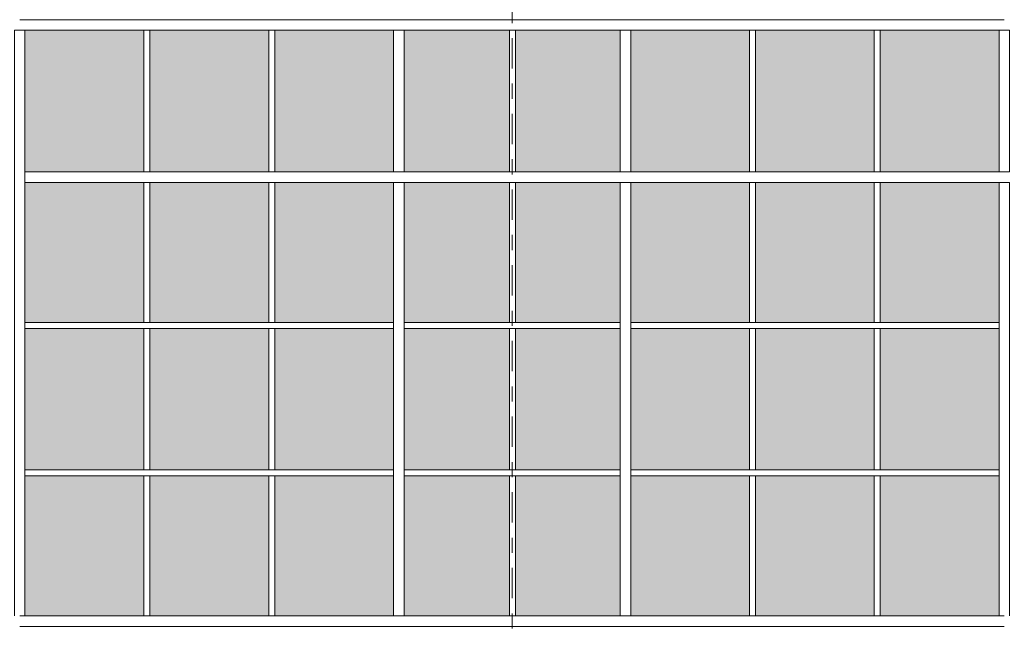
# Model space of a CAD drawing. Header units: metres. Extents: x -25 to 103, y -11 to 869.
# Tile 36 of 86: x -11.27 to -4.77, y -1.77 to 2.27. Entities that reach past the tile are written whole.
import ezdxf

# ---------------------------------------------------------------- set-up
doc = ezdxf.new("R2010")
doc.units = ezdxf.units.M
doc.header["$XCLIPFRAME"] = 2
doc.linetypes.add('_Rasterlinie_', pattern=[0.375, 0.2, -0.05, 0.075, -0.05])
for name, color, linetype, lineweight in [('A_Fassade', 113, 'Continuous', 5), ('A_Raster', 128, 'Continuous', 5), ('A_Scan-Pixelbild', 213, 'Continuous', 5)]:
    doc.layers.add(name, color=color, linetype=linetype, lineweight=lineweight)
picture_1 = doc.add_image_def('image1.jpg', size_in_pixel=(1792, 564))

# ---------------------------------------------------------------- blocks, each defined once
blk = doc.blocks.new('System Panel - Glazed-8069537-Ansicht Belderberg')
at = {"layer": 'A_Fassade', "lineweight": 9}
blk.add_hatch(color=131, dxfattribs=at).paths.add_polyline_path([(-13.6246, -1.6703), (-13.6246, -0.7453), (-14.4079, -0.7453), (-14.4079, -1.6703)], flags=0)
blk = doc.blocks.new('System Panel - Glazed-8069539-Ansicht Belderberg')
at = {"layer": 'A_Fassade', "lineweight": 9}
blk.add_hatch(color=131, dxfattribs=at).paths.add_polyline_path([(-10.214, -1.6703), (-9.6256, -1.6703), (-9.6256, -0.7453), (-10.4114, -0.7453), (-10.4114, -1.6703)], flags=0)
blk = doc.blocks.new('System Panel - Glazed-8069540-Ansicht Belderberg')
at = {"layer": 'A_Fassade', "lineweight": 9}
blk.add_hatch(color=131, dxfattribs=at).paths.add_polyline_path([(-8.0365, -1.6703), (-8.0365, -0.7453), (-8.7323, -0.7453), (-8.7323, -1.6703), (-8.7197, -1.6703)], flags=0)
blk = doc.blocks.new('System Panel - Glazed-8069541-Ansicht Belderberg')
at = {"layer": 'A_Fassade', "lineweight": 9}
blk.add_hatch(color=131, dxfattribs=at).paths.add_polyline_path([(-7.3058, -1.6703), (-7.3058, -0.7453), (-7.9965, -0.7453), (-7.9965, -1.6703)], flags=0)
blk = doc.blocks.new('System Panel - Glazed-8069546-Ansicht Belderberg')
at = {"layer": 'A_Fassade', "lineweight": 9}
blk.add_hatch(color=131, dxfattribs=at).paths.add_polyline_path([(-13.6246, -0.7053), (-13.6246, 0.2297), (-14.4079, 0.2297), (-14.4079, -0.7053)], flags=0)
blk = doc.blocks.new('System Panel - Glazed-8069548-Ansicht Belderberg')
at = {"layer": 'A_Fassade', "lineweight": 9}
blk.add_hatch(color=131, dxfattribs=at).paths.add_polyline_path([(-10.4114, -0.7053), (-9.6256, -0.7053), (-9.6256, 0.2297), (-10.4114, 0.2297)], flags=0)
blk = doc.blocks.new('System Panel - Glazed-8069549-Ansicht Belderberg')
at = {"layer": 'A_Fassade', "lineweight": 9}
blk.add_hatch(color=131, dxfattribs=at).paths.add_polyline_path([(-8.0365, -0.7053), (-8.0365, 0.2297), (-8.7323, 0.2297), (-8.7323, -0.7053)], flags=0)
blk = doc.blocks.new('System Panel - Glazed-8069550-Ansicht Belderberg')
at = {"layer": 'A_Fassade', "lineweight": 9}
blk.add_hatch(color=131, dxfattribs=at).paths.add_polyline_path([(-7.3058, -0.7053), (-7.3058, 0.2297), (-7.9965, 0.2297), (-7.9965, -0.7053)], flags=0)
blk = doc.blocks.new('Rectangular Mullion - 70mm x 280mm-8069568-Ansicht Belderberg')
at = {"layer": 'A_Fassade', "color": 250, "lineweight": 9}
for p, q in [((-12.7663, -1.6703), (-13.6046, -1.6703)), ((-13.6046, -1.7403), (-12.7663, -1.7403))]:
    blk.add_line(p, q, dxfattribs=at)
blk = doc.blocks.new('Rectangular Mullion - 70mm x 280mm-8069570-Ansicht Belderberg')
at = {"layer": 'A_Fassade', "color": 250, "lineweight": 9}
for p, q in [((-9.6056, -1.6703), (-10.4314, -1.6703)), ((-10.4314, -1.7403), (-9.6056, -1.7403))]:
    blk.add_line(p, q, dxfattribs=at)
blk = doc.blocks.new('Rectangular Mullion - 70mm x 280mm-8069571-Ansicht Belderberg')
at = {"layer": 'A_Fassade', "color": 250, "lineweight": 9}
for p, q in [((-8.0165, -1.6703), (-8.7673, -1.6703)), ((-8.7673, -1.7403), (-8.0165, -1.7403))]:
    blk.add_line(p, q, dxfattribs=at)
blk = doc.blocks.new('Rectangular Mullion - 70mm x 280mm-8069572-Ansicht Belderberg')
at = {"layer": 'A_Fassade', "color": 250, "lineweight": 9}
for p, q in [((-7.2708, -1.6703), (-8.0165, -1.6703)), ((-8.0165, -1.7403), (-7.2708, -1.7403))]:
    blk.add_line(p, q, dxfattribs=at)
blk = doc.blocks.new('Rectangular Mullion - 70mm x 280mm-8069567-Ansicht Belderberg')
at = {"layer": 'A_Fassade', "color": 250, "lineweight": 9}
for p, q in [((-13.6046, -1.6703), (-14.4279, -1.6703)), ((-14.4279, -1.7403), (-13.6046, -1.7403))]:
    blk.add_line(p, q, dxfattribs=at)
blk = doc.blocks.new('Rectangular Mullion - 40mm x100mm-8069590-Ansicht Belderberg')
at = {"layer": 'A_Fassade', "color": 250, "lineweight": 9}
for p, q in [((-10.4314, -0.7053), (-11.2347, -0.7053)), ((-11.2347, -0.7453), (-10.4314, -0.7453))]:
    blk.add_line(p, q, dxfattribs=at)
blk = doc.blocks.new('Rectangular Mullion - 40mm x100mm-8069591-Ansicht Belderberg')
at = {"layer": 'A_Fassade', "color": 250, "lineweight": 9}
for p, q in [((-9.6056, -0.7053), (-10.4314, -0.7053)), ((-10.4314, -0.7453), (-9.6056, -0.7453))]:
    blk.add_line(p, q, dxfattribs=at)
blk = doc.blocks.new('Rectangular Mullion - 40mm x100mm-8069592-Ansicht Belderberg')
at = {"layer": 'A_Fassade', "color": 250, "lineweight": 9}
for p, q in [((-8.8023, -0.7053), (-9.6056, -0.7053)), ((-9.6056, -0.7453), (-8.8023, -0.7453))]:
    blk.add_line(p, q, dxfattribs=at)
blk = doc.blocks.new('Rectangular Mullion - 40mm x100mm-8069593-Ansicht Belderberg')
at = {"layer": 'A_Fassade', "color": 250, "lineweight": 9}
for p, q in [((-8.0165, -0.7053), (-8.7323, -0.7053)), ((-8.7323, -0.7453), (-8.0165, -0.7453))]:
    blk.add_line(p, q, dxfattribs=at)
blk = doc.blocks.new('Rectangular Mullion - 40mm x100mm-8069594-Ansicht Belderberg')
at = {"layer": 'A_Fassade', "color": 250, "lineweight": 9}
for p, q in [((-7.3058, -0.7053), (-8.0165, -0.7053)), ((-8.0165, -0.7453), (-7.3058, -0.7453))]:
    blk.add_line(p, q, dxfattribs=at)
blk = doc.blocks.new('Rectangular Mullion - 40mm x100mm-8069586-Ansicht Belderberg')
at = {"layer": 'A_Fassade', "color": 250, "lineweight": 9}
for p, q in [((-13.6046, -0.7053), (-14.4279, -0.7053)), ((-14.4279, -0.7453), (-13.6046, -0.7453))]:
    blk.add_line(p, q, dxfattribs=at)
blk = doc.blocks.new('Rectangular Mullion - 70mm x 160mm-8069605-Ansicht Belderberg')
at = {"layer": 'A_Fassade', "color": 250, "lineweight": 9}
for p, q in [((-11.2347, 1.1947), (-11.2347, 1.2647)), ((-10.4314, 1.2647), (-11.2347, 1.2647)), ((-11.2347, 1.1947), (-10.4314, 1.1947))]:
    blk.add_line(p, q, dxfattribs=at)
blk = doc.blocks.new('Rectangular Mullion - 70mm x 160mm-8069606-Ansicht Belderberg')
at = {"layer": 'A_Fassade', "color": 250, "lineweight": 9}
for p, q in [((-9.6056, 1.2647), (-10.4314, 1.2647)), ((-10.4314, 1.1947), (-9.6056, 1.1947))]:
    blk.add_line(p, q, dxfattribs=at)
blk = doc.blocks.new('Rectangular Mullion - 70mm x 160mm-8069607-Ansicht Belderberg')
at = {"layer": 'A_Fassade', "color": 250, "lineweight": 9}
for p, q in [((-8.7673, 1.2647), (-9.6056, 1.2647)), ((-9.6056, 1.1947), (-8.7673, 1.1947))]:
    blk.add_line(p, q, dxfattribs=at)
blk = doc.blocks.new('Rectangular Mullion - 70mm x 160mm-8069608-Ansicht Belderberg')
at = {"layer": 'A_Fassade', "color": 250, "lineweight": 9}
for p, q in [((-8.0165, 1.2647), (-8.7673, 1.2647)), ((-8.7673, 1.1947), (-8.0165, 1.1947))]:
    blk.add_line(p, q, dxfattribs=at)
blk = doc.blocks.new('Rectangular Mullion - 70mm x 160mm-8069609-Ansicht Belderberg')
at = {"layer": 'A_Fassade', "color": 250, "lineweight": 9}
for p, q in [((-7.2708, 1.2647), (-8.0165, 1.2647)), ((-8.0165, 1.1947), (-7.2708, 1.1947))]:
    blk.add_line(p, q, dxfattribs=at)
blk = doc.blocks.new('Rectangular Mullion - 70mm x 160mm-8069601-Ansicht Belderberg')
at = {"layer": 'A_Fassade', "color": 250, "lineweight": 9}
for p, q in [((-13.6046, 1.2647), (-14.4279, 1.2647)), ((-14.4279, 1.1947), (-13.6046, 1.1947))]:
    blk.add_line(p, q, dxfattribs=at)
blk = doc.blocks.new('Rectangular Mullion - 70mm x 160mm-8069612-Ansicht Belderberg')
at = {"layer": 'A_Fassade', "color": 250, "lineweight": 9}
for p, q in [((-15.3019, -0.7253), (-15.3019, -1.6703)), ((-15.2319, -1.6703), (-15.2319, -0.7253))]:
    blk.add_line(p, q, dxfattribs=at)
blk = doc.blocks.new('Rectangular Mullion - 40mm x100mm-8069611-Ansicht Belderberg')
at = {"layer": 'A_Fassade', "color": 250, "lineweight": 9}
for p, q in [((-16.0115, -0.7453), (-15.9715, -0.7453)), ((-16.0115, -0.7453), (-16.0115, -1.6703)), ((-15.9715, -1.6703), (-15.9715, -0.7453))]:
    blk.add_line(p, q, dxfattribs=at)
blk = doc.blocks.new('Rectangular Mullion - 70mm x 160mm-8069615-Ansicht Belderberg')
at = {"layer": 'A_Fassade', "color": 250, "lineweight": 9}
for p, q in [((-15.3019, 0.2497), (-15.3019, -0.7253)), ((-15.2319, -0.7253), (-15.2319, 0.2497))]:
    blk.add_line(p, q, dxfattribs=at)
blk = doc.blocks.new('Rectangular Mullion - 40mm x100mm-8069614-Ansicht Belderberg')
at = {"layer": 'A_Fassade', "color": 250, "lineweight": 9}
for p, q in [((-16.0115, 0.2297), (-15.9715, 0.2297)), ((-16.0115, 0.2297), (-16.0115, -0.7053)), ((-15.9715, -0.7053), (-15.9715, 0.2297)), ((-15.9715, -0.7053), (-16.0115, -0.7053))]:
    blk.add_line(p, q, dxfattribs=at)
blk = doc.blocks.new('Rectangular Mullion - 70mm x 160mm-8069619-Ansicht Belderberg')
at = {"layer": 'A_Fassade', "color": 250, "lineweight": 9}
for p, q in [((-11.3047, 1.2297), (-11.3047, 0.2497)), ((-11.2347, 0.2497), (-11.2347, 1.2297))]:
    blk.add_line(p, q, dxfattribs=at)
blk = doc.blocks.new('Rectangular Mullion - 40mm x100mm-V1-Ansicht Belderberg')
at = {"layer": 'A_Fassade', "color": 250, "lineweight": 9}
for p, q in [((-16.0115, 1.1947), (-16.0115, 0.2697)), ((-15.9715, 0.2697), (-15.9715, 1.1947)), ((-15.9715, 0.2697), (-16.0115, 0.2697))]:
    blk.add_line(p, q, dxfattribs=at)
blk = doc.blocks.new('Rectangular Mullion - 70mm x 160mm-8069617-Ansicht Belderberg')
at = {"layer": 'A_Fassade', "color": 250, "lineweight": 9}
for p, q in [((-15.3019, 1.1947), (-15.2319, 1.1947)), ((-15.3019, 1.1947), (-15.3019, 0.2497)), ((-15.2319, 0.2497), (-15.2319, 1.1947))]:
    blk.add_line(p, q, dxfattribs=at)
blk = doc.blocks.new('Rectangular Mullion - 70mm x 160mm-8069620-Ansicht Belderberg')
at = {"layer": 'A_Fassade', "color": 250, "lineweight": 9}
for p, q in [((-12.8013, 2.1997), (-12.7313, 2.1997)), ((-12.8013, 2.1997), (-12.8013, 1.2297)), ((-12.7313, 1.2297), (-12.7313, 2.1997))]:
    blk.add_line(p, q, dxfattribs=at)
blk = doc.blocks.new('Rectangular Mullion - 40mm x100mm-V2-Ansicht Belderberg')
at = {"layer": 'A_Fassade', "color": 250, "lineweight": 9}
for p, q in [((-16.0115, 2.1997), (-16.0115, 1.2647)), ((-15.9715, 1.2647), (-15.9715, 2.1997))]:
    blk.add_line(p, q, dxfattribs=at)
blk = doc.blocks.new('Rectangular Mullion - 70mm x 160mm-8069616-Ansicht Belderberg')
at = {"layer": 'A_Fassade', "color": 250, "lineweight": 9}
for p, q in [((-12.8013, 0.2297), (-12.7313, 0.2297)), ((-12.8013, 0.2297), (-12.8013, -0.7053)), ((-12.7313, -0.7053), (-12.7313, 0.2297)), ((-12.7313, -0.7053), (-12.8013, -0.7053))]:
    blk.add_line(p, q, dxfattribs=at)

msp = doc.modelspace()

# ---------------------------------------------------------------- linework, layer by layer
at = {"layer": 'A_Raster', "linetype": '_Rasterlinie_', "lineweight": 9}
msp.add_line((-8.0184, -11.0531), (-8.0184, 14.615), dxfattribs=at)

# ---------------------------------------------------------------- block references
at = {"layer": 'A_Fassade', "color": 250, "lineweight": 9}
for name, p in [('Rectangular Mullion - 70mm x 160mm-8069607-Ansicht Belderberg', (-1.6641, 1.005)), ('Rectangular Mullion - 70mm x 160mm-8069606-Ansicht Belderberg', (0, 1.005)), ('Rectangular Mullion - 70mm x 160mm-8069607-Ansicht Belderberg', (0, 1.005)), ('Rectangular Mullion - 70mm x 160mm-8069608-Ansicht Belderberg', (0, 1.005)), ('Rectangular Mullion - 70mm x 160mm-8069609-Ansicht Belderberg', (0, 1.005)), ('Rectangular Mullion - 70mm x 160mm-8069607-Ansicht Belderberg', (2.3349, 1.005)), ('Rectangular Mullion - 70mm x 160mm-8069601-Ansicht Belderberg', (7.9954, 1.005)), ('Rectangular Mullion - 70mm x 160mm-8069607-Ansicht Belderberg', (3.9964, 1.005)), ('Rectangular Mullion - 70mm x 160mm-8069620-Ansicht Belderberg', (1.4966, 0)), ('System Panel - Glazed-8069546-Ansicht Belderberg', (3.1732, 1.97)), ('Rectangular Mullion - 40mm x100mm-V2-Ansicht Belderberg', (5.5601, 0)), ('System Panel - Glazed-8069548-Ansicht Belderberg', (0, 1.97)), ('Rectangular Mullion - 40mm x100mm-V2-Ansicht Belderberg', (6.3859, 0)), ('System Panel - Glazed-8069546-Ansicht Belderberg', (4.8222, 1.97)), ('Rectangular Mullion - 70mm x 160mm-8069616-Ansicht Belderberg', (3.9989, 1.97)), ('System Panel - Glazed-8069549-Ansicht Belderberg', (0, 1.97)), ('Rectangular Mullion - 40mm x100mm-V2-Ansicht Belderberg', (7.9749, 0)), ('System Panel - Glazed-8069550-Ansicht Belderberg', (0, 1.97)), ('Rectangular Mullion - 70mm x 160mm-8069616-Ansicht Belderberg', (5.4955, 1.97)), ('System Panel - Glazed-8069546-Ansicht Belderberg', (7.1721, 1.97)), ('Rectangular Mullion - 40mm x100mm-V2-Ansicht Belderberg', (9.559, 0)), ('System Panel - Glazed-8069546-Ansicht Belderberg', (7.9954, 1.97)), ('Rectangular Mullion - 40mm x100mm-V2-Ansicht Belderberg', (10.3823, 0)), ('System Panel - Glazed-8069546-Ansicht Belderberg', (8.8187, 1.97)), ('Rectangular Mullion - 70mm x 160mm-8069616-Ansicht Belderberg', (7.9954, 1.97)), ('Rectangular Mullion - 70mm x 160mm-8069605-Ansicht Belderberg', (0, 0)), ('Rectangular Mullion - 70mm x 160mm-8069606-Ansicht Belderberg', (0, 0)), ('Rectangular Mullion - 70mm x 160mm-8069607-Ansicht Belderberg', (0, 0)), ('Rectangular Mullion - 70mm x 160mm-8069608-Ansicht Belderberg', (0, 0)), ('Rectangular Mullion - 70mm x 160mm-8069609-Ansicht Belderberg', (0, 0)), ('Rectangular Mullion - 70mm x 160mm-8069607-Ansicht Belderberg', (2.3349, 0)), ('Rectangular Mullion - 70mm x 160mm-8069601-Ansicht Belderberg', (7.9954, 0)), ('Rectangular Mullion - 70mm x 160mm-8069607-Ansicht Belderberg', (3.9964, 0)), ('Rectangular Mullion - 70mm x 160mm-8069619-Ansicht Belderberg', (0, 0)), ('System Panel - Glazed-8069537-Ansicht Belderberg', (3.1732, 1.94)), ('Rectangular Mullion - 40mm x100mm-V1-Ansicht Belderberg', (5.5601, 0)), ('System Panel - Glazed-8069539-Ansicht Belderberg', (0, 1.94)), ('Rectangular Mullion - 40mm x100mm-V1-Ansicht Belderberg', (6.3859, 0)), ('System Panel - Glazed-8069537-Ansicht Belderberg', (4.8222, 1.94)), ('Rectangular Mullion - 70mm x 160mm-8069617-Ansicht Belderberg', (6.4996, 0)), ('System Panel - Glazed-8069540-Ansicht Belderberg', (0, 1.94)), ('Rectangular Mullion - 40mm x100mm-V1-Ansicht Belderberg', (7.9749, 0)), ('System Panel - Glazed-8069541-Ansicht Belderberg', (0, 1.94)), ('Rectangular Mullion - 70mm x 160mm-8069617-Ansicht Belderberg', (7.9962, 0)), ('System Panel - Glazed-8069537-Ansicht Belderberg', (7.1721, 1.94)), ('Rectangular Mullion - 40mm x100mm-V1-Ansicht Belderberg', (9.559, 0)), ('System Panel - Glazed-8069537-Ansicht Belderberg', (7.9954, 1.94)), ('Rectangular Mullion - 40mm x100mm-V1-Ansicht Belderberg', (10.3823, 0)), ('System Panel - Glazed-8069537-Ansicht Belderberg', (8.8187, 1.94)), ('Rectangular Mullion - 70mm x 160mm-8069617-Ansicht Belderberg', (10.4961, 0)), ('Rectangular Mullion - 40mm x100mm-8069590-Ansicht Belderberg', (0, 0.975)), ('Rectangular Mullion - 40mm x100mm-8069591-Ansicht Belderberg', (0, 0.975)), ('Rectangular Mullion - 40mm x100mm-8069592-Ansicht Belderberg', (0, 0.975)), ('Rectangular Mullion - 40mm x100mm-8069593-Ansicht Belderberg', (0, 0.975)), ('Rectangular Mullion - 40mm x100mm-8069594-Ansicht Belderberg', (0, 0.975)), ('Rectangular Mullion - 40mm x100mm-8069590-Ansicht Belderberg', (3.9989, 0.975)), ('Rectangular Mullion - 40mm x100mm-8069586-Ansicht Belderberg', (7.9954, 0.975)), ('Rectangular Mullion - 40mm x100mm-8069592-Ansicht Belderberg', (3.9964, 0.975)), ('Rectangular Mullion - 70mm x 160mm-8069615-Ansicht Belderberg', (3.9972, 0)), ('System Panel - Glazed-8069546-Ansicht Belderberg', (3.1732, 0)), ('Rectangular Mullion - 40mm x100mm-8069614-Ansicht Belderberg', (5.5601, 0)), ('System Panel - Glazed-8069548-Ansicht Belderberg', (0, 0)), ('Rectangular Mullion - 40mm x100mm-8069614-Ansicht Belderberg', (6.3859, 0)), ('System Panel - Glazed-8069546-Ansicht Belderberg', (4.8222, 0)), ('Rectangular Mullion - 70mm x 160mm-8069615-Ansicht Belderberg', (6.4996, 0)), ('System Panel - Glazed-8069549-Ansicht Belderberg', (0, 0)), ('Rectangular Mullion - 40mm x100mm-8069614-Ansicht Belderberg', (7.9749, 0)), ('System Panel - Glazed-8069550-Ansicht Belderberg', (0, 0)), ('Rectangular Mullion - 70mm x 160mm-8069615-Ansicht Belderberg', (7.9962, 0)), ('System Panel - Glazed-8069546-Ansicht Belderberg', (7.1721, 0)), ('Rectangular Mullion - 40mm x100mm-8069614-Ansicht Belderberg', (9.559, 0)), ('System Panel - Glazed-8069546-Ansicht Belderberg', (7.9954, 0)), ('Rectangular Mullion - 40mm x100mm-8069614-Ansicht Belderberg', (10.3823, 0)), ('System Panel - Glazed-8069546-Ansicht Belderberg', (8.8187, 0)), ('Rectangular Mullion - 70mm x 160mm-8069615-Ansicht Belderberg', (10.4961, 0)), ('Rectangular Mullion - 40mm x100mm-8069590-Ansicht Belderberg', (0, 0)), ('Rectangular Mullion - 40mm x100mm-8069591-Ansicht Belderberg', (0, 0)), ('Rectangular Mullion - 40mm x100mm-8069592-Ansicht Belderberg', (0, 0)), ('Rectangular Mullion - 40mm x100mm-8069593-Ansicht Belderberg', (0, 0)), ('Rectangular Mullion - 40mm x100mm-8069594-Ansicht Belderberg', (0, 0)), ('Rectangular Mullion - 40mm x100mm-8069590-Ansicht Belderberg', (3.9989, 0)), ('Rectangular Mullion - 40mm x100mm-8069586-Ansicht Belderberg', (7.9954, 0)), ('Rectangular Mullion - 40mm x100mm-8069592-Ansicht Belderberg', (3.9964, 0)), ('Rectangular Mullion - 70mm x 160mm-8069612-Ansicht Belderberg', (3.9972, 0)), ('System Panel - Glazed-8069537-Ansicht Belderberg', (3.1732, 0)), ('Rectangular Mullion - 40mm x100mm-8069611-Ansicht Belderberg', (5.5601, 0)), ('System Panel - Glazed-8069539-Ansicht Belderberg', (0, 0)), ('Rectangular Mullion - 40mm x100mm-8069611-Ansicht Belderberg', (6.3859, 0)), ('System Panel - Glazed-8069537-Ansicht Belderberg', (4.8222, 0)), ('Rectangular Mullion - 70mm x 160mm-8069612-Ansicht Belderberg', (6.4996, 0)), ('System Panel - Glazed-8069540-Ansicht Belderberg', (0, 0)), ('Rectangular Mullion - 40mm x100mm-8069611-Ansicht Belderberg', (7.9749, 0)), ('System Panel - Glazed-8069541-Ansicht Belderberg', (0, 0)), ('Rectangular Mullion - 70mm x 160mm-8069612-Ansicht Belderberg', (7.9962, 0)), ('System Panel - Glazed-8069537-Ansicht Belderberg', (7.1721, 0)), ('Rectangular Mullion - 40mm x100mm-8069611-Ansicht Belderberg', (9.559, 0)), ('System Panel - Glazed-8069537-Ansicht Belderberg', (7.9954, 0)), ('Rectangular Mullion - 40mm x100mm-8069611-Ansicht Belderberg', (10.3823, 0)), ('System Panel - Glazed-8069537-Ansicht Belderberg', (8.8187, 0)), ('Rectangular Mullion - 70mm x 160mm-8069612-Ansicht Belderberg', (10.4961, 0)), ('Rectangular Mullion - 70mm x 280mm-8069568-Ansicht Belderberg', (2.3349, 0)), ('Rectangular Mullion - 70mm x 280mm-8069570-Ansicht Belderberg', (0, 0)), ('Rectangular Mullion - 70mm x 280mm-8069568-Ansicht Belderberg', (3.9989, 0)), ('Rectangular Mullion - 70mm x 280mm-8069571-Ansicht Belderberg', (0, 0)), ('Rectangular Mullion - 70mm x 280mm-8069572-Ansicht Belderberg', (0, 0)), ('Rectangular Mullion - 70mm x 280mm-8069568-Ansicht Belderberg', (6.3338, 0)), ('Rectangular Mullion - 70mm x 280mm-8069567-Ansicht Belderberg', (7.9954, 0)), ('Rectangular Mullion - 70mm x 280mm-8069568-Ansicht Belderberg', (7.9954, 0))]:
    msp.add_blockref(name, p, dxfattribs=at)

# ---------------------------------------------------------------- pictures from other files: only their frames are drawn
at = {"layer": 'A_Scan-Pixelbild'}
image = msp.add_image(picture_1, insert=(-16.804, -1.7903), size_in_units=(29.5805, 8.0304), dxfattribs=at)
image.set_boundary_path([(-505.954, 1190.48), (-505.954, -633.421), (2390.651, -633.421), (2390.651, 1190.48), (-505.954, 1190.48)])
image.dxf.flags = 15

doc.saveas('drawing.dxf')
